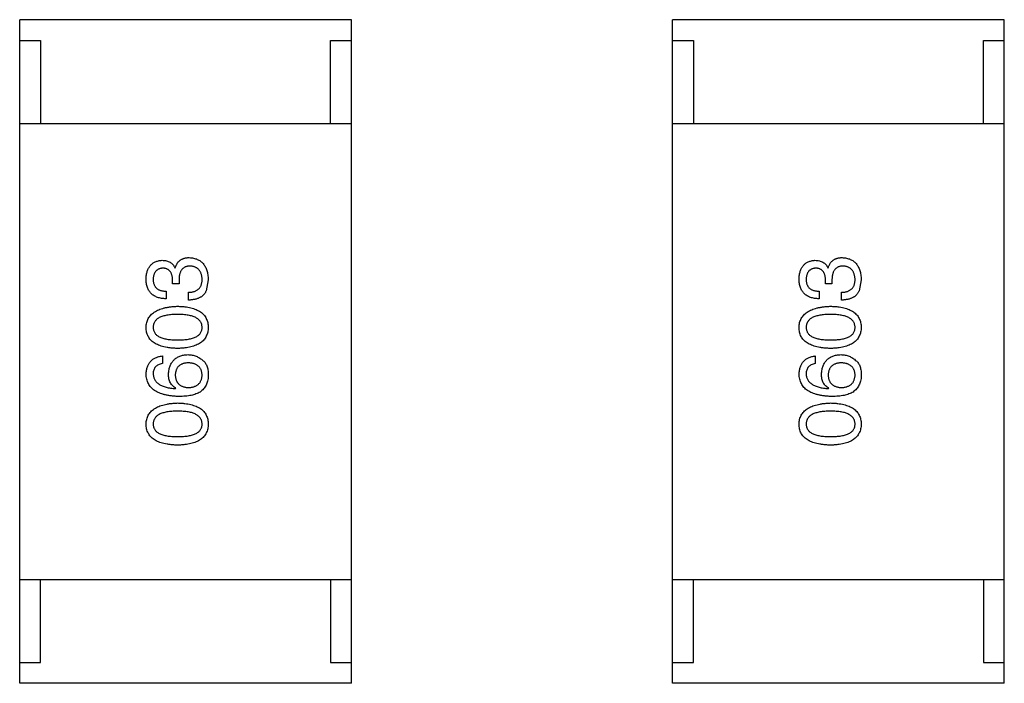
# Model space of a CAD drawing. Header units: inches. Extents: x -39 to 106, y -45 to 75.
# Tile 127 of 222: x 39.7 to 42.08, y -10.28 to -8.68. Entities that reach past the tile are written whole.
import ezdxf

# ---------------------------------------------------------------- set-up
doc = ezdxf.new("R2010")
doc.units = ezdxf.units.IN
doc.header["$LTSCALE"] = 1.21
doc.header["$MEASUREMENT"] = 0
doc.layers.get('0').update_dxf_attribs({"linetype": 'CONTINUOUS'})

msp = doc.modelspace()

# ---------------------------------------------------------------- linework, layer by layer
at = {"color": 7, "linetype": 'Continuous'}
for p, q in [((40.503, -8.6813), (39.703, -8.6813)), ((39.703, -10.2813), (39.703, -8.6813)), ((40.503, -10.2813), (40.503, -8.6813)), ((42.078, -8.6813), (41.278, -8.6813)), ((41.278, -10.2813), (41.278, -8.6813)), ((42.078, -10.2813), (42.078, -8.6813)), ((39.703, -8.7313), (39.753, -8.7313)), ((39.753, -8.7313), (39.753, -8.9313)), ((40.453, -8.7313), (40.503, -8.7313)), ((40.453, -8.9313), (40.453, -8.7313)), ((41.278, -8.7313), (41.328, -8.7313)), ((41.328, -8.7313), (41.328, -8.9313)), ((42.028, -8.7313), (42.078, -8.7313)), ((42.028, -8.9313), (42.028, -8.7313)), ((39.703, -8.9313), (40.503, -8.9313)), ((41.278, -8.9313), (42.078, -8.9313)), ((40.0775, -9.2795), (40.0783, -9.2795)), ((41.6525, -9.2795), (41.6533, -9.2795)), ((40.0717, -9.318), (40.0717, -9.3082)), ((40.0873, -9.309), (40.0873, -9.318)), ((40.1578, -9.3082), (40.1529, -9.3352)), ((41.6467, -9.318), (41.6467, -9.3082)), ((41.6623, -9.309), (41.6623, -9.318)), ((41.7328, -9.3082), (41.7279, -9.3352)), ((40.0873, -9.318), (40.0717, -9.318)), ((41.6623, -9.318), (41.6467, -9.318)), ((40.0561, -9.336), (40.0561, -9.3541)), ((40.1102, -9.3573), (40.1102, -9.3385)), ((41.6312, -9.336), (41.6312, -9.3541)), ((41.6853, -9.3573), (41.6853, -9.3385)), ((40.0471, -9.4921), (40.0471, -9.5102)), ((41.6221, -9.4921), (41.6221, -9.5102)), ((40.0791, -9.5708), (40.0799, -9.57)), ((41.6541, -9.5708), (41.6549, -9.57)), ((39.703, -10.0313), (40.503, -10.0313)), ((39.753, -10.2313), (39.753, -10.0313)), ((40.453, -10.0313), (40.453, -10.2313)), ((41.278, -10.0313), (42.078, -10.0313)), ((41.328, -10.2313), (41.328, -10.0313)), ((42.028, -10.0313), (42.028, -10.2313)), ((39.703, -10.2313), (39.753, -10.2313)), ((40.453, -10.2313), (40.503, -10.2313)), ((41.278, -10.2313), (41.328, -10.2313)), ((42.028, -10.2313), (42.078, -10.2313)), ((40.503, -10.2813), (39.703, -10.2813)), ((42.078, -10.2813), (41.278, -10.2813))]:
    msp.add_line(p, q, dxfattribs=at)
for points, knots in [([(40.0078, -9.3065), (40.0079, -9.3048), (40.008, -9.3014), (40.0087, -9.2966), (40.0095, -9.292), (40.0108, -9.2878), (40.0122, -9.2838), (40.0139, -9.2802), (40.0159, -9.2769), (40.0182, -9.2739), (40.0207, -9.2712), (40.0236, -9.2689), (40.0267, -9.2668), (40.0301, -9.2651), (40.0337, -9.2637), (40.0377, -9.2626), (40.0419, -9.2618), (40.0448, -9.2616), (40.0463, -9.2614)], [0, 0, 0, 0, 0.077845, 0.151584, 0.221397, 0.287366, 0.350104, 0.410398, 0.467998, 0.524388, 0.579979, 0.635152, 0.690917, 0.747936, 0.806661, 0.867861, 0.932479, 1, 1, 1, 1]), ([(40.0463, -9.2614), (40.0481, -9.2615), (40.0517, -9.2616), (40.0568, -9.2624), (40.0614, -9.2639), (40.0656, -9.2658), (40.0693, -9.2684), (40.0726, -9.2715), (40.0753, -9.2752), (40.0767, -9.278), (40.0775, -9.2795)], [0, 0, 0, 0, 0.143686, 0.277942, 0.40333, 0.521785, 0.638573, 0.755208, 0.874773, 1, 1, 1, 1]), ([(40.0783, -9.2795), (40.0786, -9.2785), (40.0792, -9.2765), (40.0803, -9.2737), (40.0817, -9.2711), (40.0831, -9.2687), (40.0847, -9.2665), (40.0864, -9.2645), (40.0883, -9.2626), (40.0903, -9.261), (40.0925, -9.2596), (40.0949, -9.2583), (40.0973, -9.2572), (40.1, -9.2564), (40.1027, -9.2557), (40.1057, -9.2553), (40.1087, -9.2549), (40.1108, -9.2549), (40.1119, -9.2549)], [0, 0, 0, 0, 0.069445, 0.136039, 0.200011, 0.261745, 0.322328, 0.381403, 0.438864, 0.496655, 0.554398, 0.612391, 0.672266, 0.733005, 0.79604, 0.861293, 0.928785, 1, 1, 1, 1]), ([(40.1119, -9.2549), (40.1137, -9.255), (40.1172, -9.2553), (40.1222, -9.2562), (40.1269, -9.2574), (40.1313, -9.259), (40.1354, -9.261), (40.1391, -9.2635), (40.1425, -9.2662), (40.1456, -9.2694), (40.1483, -9.2729), (40.1506, -9.2769), (40.1527, -9.2812), (40.1544, -9.2858), (40.1557, -9.2909), (40.1568, -9.2963), (40.1575, -9.3021), (40.1577, -9.3061), (40.1578, -9.3082)], [0, 0, 0, 0, 0.068236, 0.132937, 0.194125, 0.253174, 0.310181, 0.365986, 0.421096, 0.476216, 0.532352, 0.590232, 0.649824, 0.71274, 0.778406, 0.848058, 0.921922, 1, 1, 1, 1]), ([(41.5828, -9.3065), (41.5829, -9.3048), (41.583, -9.3014), (41.5837, -9.2966), (41.5846, -9.292), (41.5858, -9.2878), (41.5872, -9.2838), (41.5889, -9.2802), (41.5909, -9.2769), (41.5932, -9.2739), (41.5957, -9.2712), (41.5986, -9.2689), (41.6017, -9.2668), (41.6051, -9.2651), (41.6088, -9.2637), (41.6127, -9.2626), (41.6169, -9.2618), (41.6198, -9.2616), (41.6213, -9.2614)], [0, 0, 0, 0, 0.077845, 0.151584, 0.221397, 0.287366, 0.350104, 0.410398, 0.467998, 0.524388, 0.579979, 0.635152, 0.690917, 0.747936, 0.806661, 0.867861, 0.932479, 1, 1, 1, 1]), ([(41.6213, -9.2614), (41.6232, -9.2615), (41.6267, -9.2616), (41.6318, -9.2624), (41.6364, -9.2639), (41.6406, -9.2658), (41.6443, -9.2684), (41.6476, -9.2715), (41.6503, -9.2752), (41.6518, -9.278), (41.6525, -9.2795)], [0, 0, 0, 0, 0.143686, 0.277942, 0.40333, 0.521785, 0.638573, 0.755208, 0.874773, 1, 1, 1, 1]), ([(41.6533, -9.2795), (41.6536, -9.2785), (41.6542, -9.2765), (41.6554, -9.2737), (41.6567, -9.2711), (41.6581, -9.2687), (41.6597, -9.2665), (41.6614, -9.2645), (41.6633, -9.2626), (41.6653, -9.261), (41.6675, -9.2596), (41.6699, -9.2583), (41.6724, -9.2572), (41.675, -9.2564), (41.6777, -9.2557), (41.6807, -9.2553), (41.6837, -9.2549), (41.6858, -9.2549), (41.6869, -9.2549)], [0, 0, 0, 0, 0.069445, 0.136039, 0.200011, 0.261745, 0.322328, 0.381403, 0.438864, 0.496655, 0.554398, 0.612391, 0.672266, 0.733005, 0.79604, 0.861293, 0.928785, 1, 1, 1, 1]), ([(41.6869, -9.2549), (41.6887, -9.255), (41.6922, -9.2553), (41.6972, -9.2562), (41.702, -9.2574), (41.7063, -9.259), (41.7104, -9.261), (41.7141, -9.2635), (41.7175, -9.2662), (41.7206, -9.2694), (41.7233, -9.2729), (41.7257, -9.2769), (41.7277, -9.2812), (41.7294, -9.2858), (41.7308, -9.2909), (41.7318, -9.2963), (41.7325, -9.3021), (41.7327, -9.3061), (41.7328, -9.3082)], [0, 0, 0, 0, 0.068236, 0.132937, 0.194125, 0.253174, 0.310181, 0.365986, 0.421096, 0.476216, 0.532352, 0.590232, 0.649824, 0.71274, 0.778406, 0.848058, 0.921922, 1, 1, 1, 1]), ([(40.0479, -9.2803), (40.0471, -9.2804), (40.0453, -9.2805), (40.0428, -9.281), (40.0404, -9.2817), (40.0382, -9.2825), (40.0362, -9.2836), (40.0343, -9.2848), (40.0326, -9.2862), (40.0311, -9.2879), (40.0297, -9.2896), (40.0286, -9.2916), (40.0275, -9.2938), (40.0267, -9.2961), (40.026, -9.2987), (40.0255, -9.3014), (40.0251, -9.3043), (40.025, -9.3063), (40.025, -9.3073)], [0, 0, 0, 0, 0.067655, 0.132224, 0.194132, 0.253145, 0.309858, 0.366002, 0.421361, 0.47702, 0.532632, 0.590536, 0.65067, 0.713258, 0.779588, 0.848803, 0.921949, 1, 1, 1, 1]), ([(40.0717, -9.3082), (40.0717, -9.3071), (40.0716, -9.3049), (40.0712, -9.3019), (40.0707, -9.299), (40.07, -9.2963), (40.0691, -9.2938), (40.068, -9.2916), (40.0668, -9.2895), (40.0654, -9.2876), (40.0638, -9.286), (40.0621, -9.2846), (40.0601, -9.2833), (40.058, -9.2823), (40.0558, -9.2814), (40.0533, -9.2808), (40.0507, -9.2805), (40.0489, -9.2803), (40.0479, -9.2803)], [0, 0, 0, 0, 0.079415, 0.154091, 0.22508, 0.29186, 0.355026, 0.415127, 0.472418, 0.528511, 0.583551, 0.638361, 0.693547, 0.750023, 0.807857, 0.868401, 0.932259, 1, 1, 1, 1]), ([(40.1143, -9.2754), (40.1132, -9.2754), (40.1111, -9.2754), (40.108, -9.2758), (40.1052, -9.2765), (40.1025, -9.2774), (40.1001, -9.2786), (40.0978, -9.2801), (40.0958, -9.2818), (40.094, -9.2838), (40.0924, -9.286), (40.091, -9.2885), (40.0899, -9.2913), (40.0889, -9.2943), (40.0882, -9.2976), (40.0877, -9.3012), (40.0873, -9.305), (40.0873, -9.3076), (40.0873, -9.309)], [0, 0, 0, 0, 0.066518, 0.129194, 0.188613, 0.245254, 0.300032, 0.353805, 0.407079, 0.461108, 0.516272, 0.574141, 0.634837, 0.699275, 0.767504, 0.840272, 0.917505, 1, 1, 1, 1]), ([(40.143, -9.3073), (40.1429, -9.3061), (40.1428, -9.3037), (40.1423, -9.3003), (40.1416, -9.297), (40.1407, -9.294), (40.1396, -9.2912), (40.1383, -9.2886), (40.1368, -9.2863), (40.1351, -9.2841), (40.1332, -9.2823), (40.1311, -9.2806), (40.1288, -9.2792), (40.1263, -9.2779), (40.1236, -9.2769), (40.1207, -9.2762), (40.1176, -9.2756), (40.1154, -9.2755), (40.1143, -9.2754)], [0, 0, 0, 0, 0.076694, 0.149502, 0.218019, 0.283183, 0.345589, 0.405199, 0.462852, 0.519478, 0.575313, 0.630559, 0.687006, 0.744638, 0.804006, 0.866059, 0.931486, 1, 1, 1, 1]), ([(41.623, -9.2803), (41.6221, -9.2804), (41.6203, -9.2805), (41.6178, -9.281), (41.6154, -9.2817), (41.6132, -9.2825), (41.6112, -9.2836), (41.6094, -9.2848), (41.6076, -9.2862), (41.6061, -9.2879), (41.6048, -9.2896), (41.6036, -9.2916), (41.6025, -9.2938), (41.6017, -9.2961), (41.601, -9.2987), (41.6005, -9.3014), (41.6001, -9.3043), (41.6001, -9.3063), (41.6, -9.3073)], [0, 0, 0, 0, 0.067655, 0.132224, 0.194132, 0.253145, 0.309858, 0.366002, 0.421361, 0.47702, 0.532632, 0.590536, 0.65067, 0.713258, 0.779588, 0.848803, 0.921949, 1, 1, 1, 1]), ([(41.6467, -9.3082), (41.6467, -9.3071), (41.6466, -9.3049), (41.6462, -9.3019), (41.6457, -9.299), (41.645, -9.2963), (41.6441, -9.2938), (41.643, -9.2916), (41.6418, -9.2895), (41.6404, -9.2876), (41.6388, -9.286), (41.6371, -9.2846), (41.6351, -9.2833), (41.633, -9.2823), (41.6308, -9.2814), (41.6283, -9.2808), (41.6257, -9.2805), (41.6239, -9.2803), (41.623, -9.2803)], [0, 0, 0, 0, 0.079415, 0.154091, 0.22508, 0.29186, 0.355026, 0.415127, 0.472418, 0.528511, 0.583551, 0.638361, 0.693547, 0.750023, 0.807857, 0.868401, 0.932259, 1, 1, 1, 1]), ([(41.6894, -9.2754), (41.6883, -9.2754), (41.6861, -9.2754), (41.6831, -9.2758), (41.6802, -9.2765), (41.6775, -9.2774), (41.6751, -9.2786), (41.6728, -9.2801), (41.6708, -9.2818), (41.669, -9.2838), (41.6674, -9.286), (41.666, -9.2885), (41.6649, -9.2913), (41.664, -9.2943), (41.6632, -9.2976), (41.6627, -9.3012), (41.6623, -9.305), (41.6623, -9.3076), (41.6623, -9.309)], [0, 0, 0, 0, 0.066518, 0.129194, 0.188613, 0.245254, 0.300032, 0.353805, 0.407079, 0.461108, 0.516272, 0.574141, 0.634837, 0.699275, 0.767504, 0.840272, 0.917505, 1, 1, 1, 1]), ([(41.718, -9.3073), (41.718, -9.3061), (41.7178, -9.3037), (41.7173, -9.3003), (41.7166, -9.297), (41.7157, -9.294), (41.7146, -9.2912), (41.7133, -9.2886), (41.7118, -9.2863), (41.7101, -9.2841), (41.7082, -9.2823), (41.7061, -9.2806), (41.7038, -9.2792), (41.7013, -9.2779), (41.6986, -9.2769), (41.6957, -9.2762), (41.6926, -9.2756), (41.6905, -9.2755), (41.6894, -9.2754)], [0, 0, 0, 0, 0.076694, 0.149502, 0.218019, 0.283183, 0.345589, 0.405199, 0.462852, 0.519478, 0.575313, 0.630559, 0.687006, 0.744638, 0.804006, 0.866059, 0.931486, 1, 1, 1, 1]), ([(40.0561, -9.3541), (40.0542, -9.354), (40.0505, -9.3539), (40.0451, -9.3532), (40.04, -9.3522), (40.0353, -9.3509), (40.031, -9.3491), (40.0271, -9.3471), (40.0234, -9.3446), (40.0202, -9.3418), (40.0174, -9.3387), (40.0149, -9.3351), (40.0128, -9.3312), (40.011, -9.327), (40.0096, -9.3224), (40.0087, -9.3174), (40.008, -9.3121), (40.0078, -9.3084), (40.0078, -9.3065)], [0, 0, 0, 0, 0.074804, 0.144899, 0.211458, 0.274554, 0.334363, 0.392059, 0.448123, 0.503024, 0.558154, 0.613471, 0.670844, 0.729926, 0.792003, 0.857405, 0.926768, 1, 1, 1, 1]), ([(40.025, -9.3073), (40.025, -9.3085), (40.0251, -9.3107), (40.0254, -9.3138), (40.026, -9.3168), (40.0269, -9.3196), (40.028, -9.3221), (40.0293, -9.3244), (40.0309, -9.3266), (40.0328, -9.3285), (40.0348, -9.3302), (40.0372, -9.3317), (40.0397, -9.3329), (40.0426, -9.334), (40.0456, -9.3349), (40.0489, -9.3354), (40.0525, -9.3359), (40.0549, -9.336), (40.0561, -9.336)], [0, 0, 0, 0, 0.069877, 0.136363, 0.198671, 0.257968, 0.315462, 0.370709, 0.425568, 0.479847, 0.535753, 0.592303, 0.651386, 0.713311, 0.778642, 0.84836, 0.921866, 1, 1, 1, 1]), ([(40.1102, -9.3385), (40.1116, -9.3384), (40.1141, -9.3383), (40.1179, -9.3379), (40.1213, -9.3372), (40.1245, -9.3363), (40.1275, -9.3352), (40.1302, -9.3338), (40.1327, -9.3322), (40.1349, -9.3303), (40.1368, -9.3283), (40.1385, -9.326), (40.1399, -9.3234), (40.141, -9.3206), (40.1419, -9.3176), (40.1426, -9.3144), (40.143, -9.311), (40.143, -9.3086), (40.143, -9.3073)], [0, 0, 0, 0, 0.07723, 0.149593, 0.217944, 0.282232, 0.34411, 0.402297, 0.458791, 0.513966, 0.568538, 0.623291, 0.679957, 0.737243, 0.798142, 0.86118, 0.928728, 1, 1, 1, 1]), ([(41.6312, -9.3541), (41.6292, -9.354), (41.6255, -9.3539), (41.6201, -9.3532), (41.615, -9.3522), (41.6104, -9.3509), (41.606, -9.3491), (41.6021, -9.3471), (41.5985, -9.3446), (41.5952, -9.3418), (41.5924, -9.3387), (41.5899, -9.3351), (41.5878, -9.3312), (41.586, -9.327), (41.5846, -9.3224), (41.5837, -9.3174), (41.583, -9.3121), (41.5829, -9.3084), (41.5828, -9.3065)], [0, 0, 0, 0, 0.074804, 0.144899, 0.211458, 0.274554, 0.334363, 0.392059, 0.448123, 0.503024, 0.558154, 0.613471, 0.670844, 0.729926, 0.792003, 0.857405, 0.926768, 1, 1, 1, 1]), ([(41.6, -9.3073), (41.6, -9.3085), (41.6001, -9.3107), (41.6004, -9.3138), (41.601, -9.3168), (41.6019, -9.3196), (41.603, -9.3221), (41.6043, -9.3244), (41.6059, -9.3266), (41.6078, -9.3285), (41.6099, -9.3302), (41.6122, -9.3317), (41.6148, -9.3329), (41.6176, -9.334), (41.6206, -9.3349), (41.6239, -9.3354), (41.6275, -9.3359), (41.6299, -9.336), (41.6312, -9.336)], [0, 0, 0, 0, 0.069877, 0.136363, 0.198671, 0.257968, 0.315462, 0.370709, 0.425568, 0.479847, 0.535753, 0.592303, 0.651386, 0.713311, 0.778642, 0.84836, 0.921866, 1, 1, 1, 1]), ([(41.6853, -9.3385), (41.6866, -9.3384), (41.6892, -9.3383), (41.6929, -9.3379), (41.6963, -9.3372), (41.6996, -9.3363), (41.7025, -9.3352), (41.7052, -9.3338), (41.7077, -9.3322), (41.7099, -9.3303), (41.7118, -9.3283), (41.7135, -9.326), (41.7149, -9.3234), (41.716, -9.3206), (41.717, -9.3176), (41.7176, -9.3144), (41.718, -9.311), (41.718, -9.3086), (41.718, -9.3073)], [0, 0, 0, 0, 0.07723, 0.149593, 0.217944, 0.282232, 0.34411, 0.402297, 0.458791, 0.513966, 0.568538, 0.623291, 0.679957, 0.737243, 0.798142, 0.86118, 0.928728, 1, 1, 1, 1]), ([(40.1529, -9.3352), (40.1524, -9.3361), (40.1516, -9.3378), (40.1501, -9.3402), (40.1484, -9.3425), (40.1465, -9.3446), (40.1445, -9.3466), (40.1423, -9.3484), (40.1399, -9.35), (40.1373, -9.3514), (40.1345, -9.3527), (40.1316, -9.3539), (40.1285, -9.3549), (40.1252, -9.3557), (40.1217, -9.3563), (40.118, -9.3569), (40.1142, -9.3572), (40.1116, -9.3573), (40.1102, -9.3573)], [0, 0, 0, 0, 0.056906, 0.113264, 0.168825, 0.223843, 0.279195, 0.335267, 0.392098, 0.450414, 0.51054, 0.572219, 0.636652, 0.703156, 0.773102, 0.845505, 0.921063, 1, 1, 1, 1]), ([(41.7279, -9.3352), (41.7275, -9.3361), (41.7266, -9.3378), (41.7251, -9.3402), (41.7234, -9.3425), (41.7216, -9.3446), (41.7195, -9.3466), (41.7173, -9.3484), (41.7149, -9.35), (41.7123, -9.3514), (41.7095, -9.3527), (41.7066, -9.3539), (41.7035, -9.3549), (41.7002, -9.3557), (41.6967, -9.3563), (41.693, -9.3569), (41.6892, -9.3572), (41.6866, -9.3573), (41.6853, -9.3573)], [0, 0, 0, 0, 0.056906, 0.113264, 0.168825, 0.223843, 0.279195, 0.335267, 0.392098, 0.450414, 0.51054, 0.572219, 0.636652, 0.703156, 0.773102, 0.845505, 0.921063, 1, 1, 1, 1]), ([(40.0078, -9.4231), (40.0079, -9.4211), (40.0081, -9.4173), (40.0092, -9.4118), (40.0109, -9.4066), (40.013, -9.4017), (40.0158, -9.3973), (40.0192, -9.3932), (40.0232, -9.3895), (40.0277, -9.3861), (40.0328, -9.3831), (40.0384, -9.3804), (40.0446, -9.3782), (40.0514, -9.3763), (40.0588, -9.3747), (40.0667, -9.3735), (40.0751, -9.3727), (40.081, -9.3724), (40.084, -9.3723)], [0, 0, 0, 0, 0.057415, 0.112361, 0.16496, 0.216437, 0.267441, 0.318839, 0.371478, 0.426325, 0.483626, 0.544235, 0.608673, 0.677374, 0.750405, 0.828394, 0.911525, 1, 1, 1, 1]), ([(40.084, -9.3723), (40.087, -9.3724), (40.0927, -9.3726), (40.101, -9.3733), (40.1087, -9.3744), (40.1159, -9.376), (40.1225, -9.3778), (40.1285, -9.3801), (40.134, -9.3827), (40.1389, -9.3857), (40.1433, -9.389), (40.1471, -9.3928), (40.1503, -9.3969), (40.153, -9.4014), (40.155, -9.4063), (40.1566, -9.4116), (40.1575, -9.4172), (40.1577, -9.4211), (40.1578, -9.4231)], [0, 0, 0, 0, 0.08769, 0.170218, 0.24749, 0.319818, 0.387758, 0.451391, 0.511445, 0.568185, 0.622681, 0.67526, 0.726746, 0.778428, 0.830764, 0.884397, 0.940866, 1, 1, 1, 1]), ([(41.5828, -9.4231), (41.5829, -9.4211), (41.5831, -9.4173), (41.5842, -9.4118), (41.5859, -9.4066), (41.5881, -9.4017), (41.5908, -9.3973), (41.5942, -9.3932), (41.5982, -9.3895), (41.6027, -9.3861), (41.6078, -9.3831), (41.6134, -9.3804), (41.6196, -9.3782), (41.6264, -9.3763), (41.6338, -9.3747), (41.6417, -9.3735), (41.6502, -9.3727), (41.656, -9.3724), (41.659, -9.3723)], [0, 0, 0, 0, 0.057415, 0.112361, 0.16496, 0.216437, 0.267441, 0.318839, 0.371478, 0.426325, 0.483626, 0.544235, 0.608673, 0.677374, 0.750405, 0.828394, 0.911525, 1, 1, 1, 1]), ([(41.659, -9.3723), (41.662, -9.3724), (41.6677, -9.3726), (41.676, -9.3733), (41.6837, -9.3744), (41.6909, -9.376), (41.6975, -9.3778), (41.7035, -9.3801), (41.709, -9.3827), (41.7139, -9.3857), (41.7183, -9.389), (41.7221, -9.3928), (41.7253, -9.3969), (41.728, -9.4014), (41.7301, -9.4063), (41.7316, -9.4116), (41.7325, -9.4172), (41.7327, -9.4211), (41.7328, -9.4231)], [0, 0, 0, 0, 0.08769, 0.170218, 0.24749, 0.319818, 0.387758, 0.451391, 0.511445, 0.568185, 0.622681, 0.67526, 0.726746, 0.778428, 0.830764, 0.884397, 0.940866, 1, 1, 1, 1]), ([(40.084, -9.3919), (40.0816, -9.392), (40.077, -9.392), (40.0703, -9.3924), (40.0641, -9.393), (40.0583, -9.3938), (40.053, -9.3949), (40.0481, -9.3962), (40.0437, -9.3978), (40.0398, -9.3996), (40.0363, -9.4017), (40.0333, -9.404), (40.0307, -9.4066), (40.0286, -9.4094), (40.027, -9.4125), (40.0258, -9.4158), (40.0251, -9.4194), (40.025, -9.4218), (40.025, -9.4231)], [0, 0, 0, 0, 0.095719, 0.185854, 0.269738, 0.347952, 0.420315, 0.487894, 0.550245, 0.608186, 0.662454, 0.713283, 0.761375, 0.808209, 0.854301, 0.901312, 0.949396, 1, 1, 1, 1]), ([(40.143, -9.4231), (40.143, -9.4218), (40.1428, -9.4194), (40.142, -9.4158), (40.1408, -9.4125), (40.1391, -9.4094), (40.137, -9.4066), (40.1344, -9.404), (40.1313, -9.4017), (40.1278, -9.3996), (40.1239, -9.3978), (40.1195, -9.3962), (40.1147, -9.3949), (40.1094, -9.3938), (40.1037, -9.393), (40.0975, -9.3924), (40.0909, -9.392), (40.0864, -9.392), (40.084, -9.3919)], [0, 0, 0, 0, 0.050879, 0.099377, 0.146973, 0.193618, 0.240619, 0.289461, 0.34047, 0.395283, 0.453059, 0.515633, 0.582666, 0.655287, 0.732971, 0.815933, 0.905166, 1, 1, 1, 1]), ([(41.659, -9.3919), (41.6566, -9.392), (41.652, -9.392), (41.6453, -9.3924), (41.6391, -9.393), (41.6333, -9.3938), (41.628, -9.3949), (41.6232, -9.3962), (41.6188, -9.3978), (41.6148, -9.3996), (41.6113, -9.4017), (41.6083, -9.404), (41.6057, -9.4066), (41.6036, -9.4094), (41.602, -9.4125), (41.6008, -9.4158), (41.6002, -9.4194), (41.6001, -9.4218), (41.6, -9.4231)], [0, 0, 0, 0, 0.095719, 0.185854, 0.269738, 0.347952, 0.420315, 0.487894, 0.550245, 0.608186, 0.662454, 0.713283, 0.761375, 0.808209, 0.854301, 0.901312, 0.949396, 1, 1, 1, 1]), ([(41.718, -9.4231), (41.718, -9.4218), (41.7178, -9.4194), (41.717, -9.4158), (41.7158, -9.4125), (41.7141, -9.4094), (41.712, -9.4066), (41.7094, -9.404), (41.7063, -9.4017), (41.7028, -9.3996), (41.6989, -9.3978), (41.6945, -9.3962), (41.6897, -9.3949), (41.6844, -9.3938), (41.6787, -9.393), (41.6725, -9.3924), (41.6659, -9.392), (41.6614, -9.392), (41.659, -9.3919)], [0, 0, 0, 0, 0.050879, 0.099377, 0.146973, 0.193618, 0.240619, 0.289461, 0.34047, 0.395283, 0.453059, 0.515633, 0.582666, 0.655287, 0.732971, 0.815933, 0.905166, 1, 1, 1, 1]), ([(40.084, -9.4739), (40.081, -9.4738), (40.0751, -9.4736), (40.0665, -9.4728), (40.0585, -9.4718), (40.0511, -9.4702), (40.0443, -9.4684), (40.038, -9.4661), (40.0324, -9.4635), (40.0273, -9.4605), (40.0228, -9.4572), (40.0188, -9.4534), (40.0155, -9.4493), (40.0127, -9.4448), (40.0106, -9.4398), (40.009, -9.4346), (40.008, -9.429), (40.0079, -9.4251), (40.0078, -9.4231)], [0, 0, 0, 0, 0.088823, 0.172287, 0.250296, 0.323438, 0.392244, 0.456221, 0.516635, 0.573871, 0.628, 0.680335, 0.731489, 0.782557, 0.834044, 0.886738, 0.942089, 1, 1, 1, 1]), ([(40.025, -9.4231), (40.025, -9.4243), (40.0251, -9.4267), (40.0258, -9.4302), (40.027, -9.4334), (40.0286, -9.4364), (40.0307, -9.4392), (40.0333, -9.4417), (40.0363, -9.4439), (40.0398, -9.4459), (40.0437, -9.4477), (40.0481, -9.4493), (40.053, -9.4505), (40.0583, -9.4516), (40.0641, -9.4524), (40.0703, -9.453), (40.077, -9.4534), (40.0816, -9.4534), (40.084, -9.4534)], [0, 0, 0, 0, 0.049764, 0.097007, 0.143217, 0.188577, 0.235116, 0.282997, 0.333719, 0.387776, 0.445989, 0.508679, 0.576563, 0.649481, 0.728235, 0.812722, 0.903548, 1, 1, 1, 1]), ([(40.084, -9.4534), (40.0864, -9.4534), (40.091, -9.4534), (40.0977, -9.453), (40.1039, -9.4524), (40.1097, -9.4516), (40.115, -9.4505), (40.1199, -9.4493), (40.1243, -9.4477), (40.1282, -9.4459), (40.1317, -9.4439), (40.1347, -9.4417), (40.1373, -9.4392), (40.1394, -9.4364), (40.1411, -9.4334), (40.1422, -9.4302), (40.1429, -9.4267), (40.143, -9.4243), (40.143, -9.4231)], [0, 0, 0, 0, 0.096457, 0.187288, 0.27178, 0.350132, 0.423455, 0.491343, 0.554037, 0.612253, 0.666313, 0.717038, 0.764921, 0.811214, 0.856775, 0.902988, 0.950234, 1, 1, 1, 1]), ([(40.1578, -9.4231), (40.1577, -9.4251), (40.1575, -9.429), (40.1566, -9.4346), (40.155, -9.4398), (40.153, -9.4447), (40.1503, -9.4493), (40.1471, -9.4534), (40.1433, -9.4572), (40.1389, -9.4605), (40.134, -9.4635), (40.1285, -9.4661), (40.1225, -9.4684), (40.1159, -9.4702), (40.1087, -9.4718), (40.101, -9.4728), (40.0927, -9.4736), (40.087, -9.4738), (40.084, -9.4739)], [0, 0, 0, 0, 0.059135, 0.115606, 0.169241, 0.221578, 0.273261, 0.324749, 0.377329, 0.431642, 0.488541, 0.548597, 0.612232, 0.680174, 0.752504, 0.829777, 0.912307, 1, 1, 1, 1]), ([(41.659, -9.4739), (41.656, -9.4738), (41.6501, -9.4736), (41.6415, -9.4728), (41.6335, -9.4718), (41.6261, -9.4702), (41.6193, -9.4684), (41.6131, -9.4661), (41.6074, -9.4635), (41.6023, -9.4605), (41.5978, -9.4572), (41.5939, -9.4534), (41.5905, -9.4493), (41.5878, -9.4448), (41.5856, -9.4398), (41.584, -9.4346), (41.5831, -9.429), (41.5829, -9.4251), (41.5828, -9.4231)], [0, 0, 0, 0, 0.088823, 0.172287, 0.250296, 0.323438, 0.392244, 0.456221, 0.516635, 0.573871, 0.628, 0.680335, 0.731489, 0.782557, 0.834044, 0.886738, 0.942089, 1, 1, 1, 1]), ([(41.6, -9.4231), (41.6001, -9.4243), (41.6002, -9.4267), (41.6008, -9.4302), (41.602, -9.4334), (41.6036, -9.4364), (41.6057, -9.4392), (41.6083, -9.4417), (41.6113, -9.4439), (41.6148, -9.4459), (41.6188, -9.4477), (41.6232, -9.4493), (41.628, -9.4505), (41.6333, -9.4516), (41.6391, -9.4524), (41.6453, -9.453), (41.652, -9.4534), (41.6566, -9.4534), (41.659, -9.4534)], [0, 0, 0, 0, 0.049764, 0.097007, 0.143217, 0.188577, 0.235116, 0.282997, 0.333719, 0.387776, 0.445989, 0.508679, 0.576563, 0.649481, 0.728235, 0.812722, 0.903548, 1, 1, 1, 1]), ([(41.659, -9.4534), (41.6614, -9.4534), (41.666, -9.4534), (41.6727, -9.453), (41.6789, -9.4524), (41.6847, -9.4516), (41.69, -9.4505), (41.6949, -9.4493), (41.6993, -9.4477), (41.7032, -9.4459), (41.7067, -9.4439), (41.7098, -9.4417), (41.7123, -9.4392), (41.7144, -9.4364), (41.7161, -9.4334), (41.7172, -9.4302), (41.7179, -9.4267), (41.718, -9.4243), (41.718, -9.4231)], [0, 0, 0, 0, 0.096457, 0.187288, 0.27178, 0.350132, 0.423455, 0.491343, 0.554037, 0.612253, 0.666313, 0.717038, 0.764921, 0.811214, 0.856775, 0.902988, 0.950234, 1, 1, 1, 1]), ([(41.7328, -9.4231), (41.7327, -9.4251), (41.7325, -9.429), (41.7316, -9.4346), (41.7301, -9.4398), (41.728, -9.4447), (41.7253, -9.4493), (41.7221, -9.4534), (41.7183, -9.4572), (41.7139, -9.4605), (41.709, -9.4635), (41.7035, -9.4661), (41.6975, -9.4684), (41.6909, -9.4702), (41.6837, -9.4718), (41.676, -9.4728), (41.6677, -9.4736), (41.662, -9.4738), (41.659, -9.4739)], [0, 0, 0, 0, 0.059135, 0.115606, 0.169241, 0.221578, 0.273261, 0.324749, 0.377329, 0.431642, 0.488541, 0.548597, 0.612232, 0.680174, 0.752504, 0.829777, 0.912307, 1, 1, 1, 1]), ([(40.0078, -9.5356), (40.0079, -9.534), (40.0082, -9.5309), (40.0089, -9.5264), (40.0098, -9.5221), (40.0111, -9.5181), (40.0126, -9.5144), (40.0144, -9.511), (40.0165, -9.5079), (40.0188, -9.505), (40.0214, -9.5024), (40.0243, -9.5001), (40.0274, -9.4981), (40.0308, -9.4963), (40.0345, -9.4948), (40.0385, -9.4937), (40.0427, -9.4927), (40.0456, -9.4923), (40.0471, -9.4921)], [0, 0, 0, 0, 0.073784, 0.144317, 0.211047, 0.274818, 0.336501, 0.395724, 0.453465, 0.510016, 0.566585, 0.622844, 0.680328, 0.739335, 0.800408, 0.863904, 0.93053, 1, 1, 1, 1]), ([(40.0619, -9.5356), (40.0621, -9.5337), (40.0624, -9.5302), (40.0633, -9.5251), (40.0644, -9.5202), (40.066, -9.5158), (40.0678, -9.5117), (40.0699, -9.5078), (40.0724, -9.5044), (40.0752, -9.5013), (40.0782, -9.4985), (40.0817, -9.4961), (40.0854, -9.494), (40.0894, -9.4923), (40.0938, -9.4909), (40.0984, -9.4899), (40.1034, -9.4891), (40.1068, -9.4889), (40.1086, -9.4888)], [0, 0, 0, 0, 0.074228, 0.144548, 0.211288, 0.274576, 0.335162, 0.393915, 0.450599, 0.506657, 0.562409, 0.618617, 0.676096, 0.735061, 0.79654, 0.860906, 0.928473, 1, 1, 1, 1]), ([(40.1086, -9.4888), (40.1104, -9.4889), (40.1138, -9.489), (40.1189, -9.4897), (40.1238, -9.4908), (40.1285, -9.4924), (40.1331, -9.4946), (40.1374, -9.4971), (40.1416, -9.5001), (40.1442, -9.5024), (40.1455, -9.5036)], [0, 0, 0, 0, 0.12904, 0.253809, 0.377066, 0.499122, 0.621469, 0.744665, 0.870607, 1, 1, 1, 1]), ([(41.5828, -9.5356), (41.5829, -9.534), (41.5832, -9.5309), (41.5839, -9.5264), (41.5849, -9.5221), (41.5861, -9.5181), (41.5876, -9.5144), (41.5894, -9.511), (41.5915, -9.5079), (41.5938, -9.505), (41.5964, -9.5024), (41.5993, -9.5001), (41.6024, -9.4981), (41.6059, -9.4963), (41.6095, -9.4948), (41.6135, -9.4937), (41.6177, -9.4927), (41.6206, -9.4923), (41.6221, -9.4921)], [0, 0, 0, 0, 0.073784, 0.144317, 0.211047, 0.274818, 0.336501, 0.395724, 0.453465, 0.510016, 0.566585, 0.622844, 0.680328, 0.739335, 0.800408, 0.863904, 0.93053, 1, 1, 1, 1]), ([(41.6369, -9.5356), (41.6371, -9.5337), (41.6374, -9.5302), (41.6383, -9.5251), (41.6394, -9.5202), (41.641, -9.5158), (41.6428, -9.5117), (41.6449, -9.5078), (41.6474, -9.5044), (41.6502, -9.5013), (41.6532, -9.4985), (41.6567, -9.4961), (41.6604, -9.494), (41.6644, -9.4923), (41.6688, -9.4909), (41.6735, -9.4899), (41.6784, -9.4891), (41.6819, -9.4889), (41.6836, -9.4888)], [0, 0, 0, 0, 0.074228, 0.144548, 0.211288, 0.274576, 0.335162, 0.393915, 0.450599, 0.506657, 0.562409, 0.618617, 0.676096, 0.735061, 0.79654, 0.860906, 0.928473, 1, 1, 1, 1]), ([(41.6836, -9.4888), (41.6854, -9.4889), (41.6888, -9.489), (41.6939, -9.4897), (41.6988, -9.4908), (41.7035, -9.4924), (41.7081, -9.4946), (41.7124, -9.4971), (41.7166, -9.5001), (41.7192, -9.5024), (41.7205, -9.5036)], [0, 0, 0, 0, 0.12904, 0.253809, 0.377066, 0.499122, 0.621469, 0.744665, 0.870607, 1, 1, 1, 1]), ([(40.0471, -9.5102), (40.0454, -9.5105), (40.0421, -9.5113), (40.0375, -9.5131), (40.0336, -9.5155), (40.0304, -9.5184), (40.028, -9.522), (40.0262, -9.526), (40.0251, -9.5306), (40.0251, -9.5339), (40.025, -9.5356)], [0, 0, 0, 0, 0.1439, 0.274233, 0.394478, 0.509388, 0.621911, 0.738504, 0.863414, 1, 1, 1, 1]), ([(40.1094, -9.5085), (40.1082, -9.5086), (40.1058, -9.5088), (40.1024, -9.5093), (40.0991, -9.51), (40.0961, -9.5109), (40.0934, -9.5121), (40.0908, -9.5134), (40.0885, -9.5149), (40.0864, -9.5167), (40.0846, -9.5186), (40.083, -9.5208), (40.0816, -9.5232), (40.0805, -9.5257), (40.0796, -9.5285), (40.0789, -9.5315), (40.0784, -9.5347), (40.0783, -9.5369), (40.0783, -9.538)], [0, 0, 0, 0, 0.076288, 0.14871, 0.216387, 0.281386, 0.342528, 0.402111, 0.4591, 0.514852, 0.569974, 0.625644, 0.682226, 0.740156, 0.800362, 0.863471, 0.930116, 1, 1, 1, 1]), ([(40.143, -9.5372), (40.1429, -9.5361), (40.1427, -9.534), (40.1422, -9.5309), (40.1414, -9.528), (40.1404, -9.5253), (40.1391, -9.5228), (40.1376, -9.5205), (40.1358, -9.5184), (40.1338, -9.5165), (40.1316, -9.5147), (40.1291, -9.5133), (40.1264, -9.5119), (40.1235, -9.5109), (40.1203, -9.51), (40.1169, -9.5093), (40.1132, -9.5088), (40.1107, -9.5086), (40.1094, -9.5085)], [0, 0, 0, 0, 0.066682, 0.130303, 0.190802, 0.248749, 0.30534, 0.361219, 0.415721, 0.471765, 0.528279, 0.586428, 0.64659, 0.710143, 0.776461, 0.846692, 0.921137, 1, 1, 1, 1]), ([(40.1455, -9.5036), (40.1465, -9.5045), (40.1487, -9.5064), (40.1513, -9.5099), (40.1535, -9.5138), (40.1552, -9.5182), (40.1566, -9.5231), (40.1574, -9.5285), (40.1579, -9.5343), (40.1578, -9.5384), (40.1578, -9.5405)], [0, 0, 0, 0, 0.105033, 0.21147, 0.321511, 0.438526, 0.563605, 0.698055, 0.843218, 1, 1, 1, 1]), ([(41.6221, -9.5102), (41.6204, -9.5105), (41.6171, -9.5113), (41.6125, -9.5131), (41.6086, -9.5155), (41.6054, -9.5184), (41.603, -9.522), (41.6013, -9.526), (41.6002, -9.5306), (41.6001, -9.5339), (41.6, -9.5356)], [0, 0, 0, 0, 0.1439, 0.274233, 0.394478, 0.509388, 0.621911, 0.738504, 0.863414, 1, 1, 1, 1]), ([(41.6844, -9.5085), (41.6832, -9.5086), (41.6808, -9.5088), (41.6774, -9.5093), (41.6741, -9.51), (41.6711, -9.5109), (41.6684, -9.5121), (41.6658, -9.5134), (41.6635, -9.5149), (41.6615, -9.5167), (41.6596, -9.5186), (41.658, -9.5208), (41.6566, -9.5232), (41.6555, -9.5257), (41.6546, -9.5285), (41.6539, -9.5315), (41.6534, -9.5347), (41.6533, -9.5369), (41.6533, -9.538)], [0, 0, 0, 0, 0.076288, 0.14871, 0.216387, 0.281386, 0.342528, 0.402111, 0.4591, 0.514852, 0.569974, 0.625644, 0.682226, 0.740156, 0.800362, 0.863471, 0.930116, 1, 1, 1, 1]), ([(41.718, -9.5372), (41.7179, -9.5361), (41.7178, -9.534), (41.7172, -9.5309), (41.7164, -9.528), (41.7154, -9.5253), (41.7141, -9.5228), (41.7126, -9.5205), (41.7108, -9.5184), (41.7088, -9.5165), (41.7066, -9.5147), (41.7041, -9.5133), (41.7014, -9.5119), (41.6985, -9.5109), (41.6953, -9.51), (41.6919, -9.5093), (41.6883, -9.5088), (41.6857, -9.5086), (41.6844, -9.5085)], [0, 0, 0, 0, 0.066682, 0.130303, 0.190802, 0.248749, 0.30534, 0.361219, 0.415721, 0.471765, 0.528279, 0.586428, 0.64659, 0.710143, 0.776461, 0.846692, 0.921137, 1, 1, 1, 1]), ([(41.7205, -9.5036), (41.7216, -9.5045), (41.7237, -9.5064), (41.7263, -9.5099), (41.7285, -9.5138), (41.7302, -9.5182), (41.7316, -9.5231), (41.7324, -9.5285), (41.7329, -9.5343), (41.7328, -9.5384), (41.7328, -9.5405)], [0, 0, 0, 0, 0.105033, 0.21147, 0.321511, 0.438526, 0.563605, 0.698055, 0.843218, 1, 1, 1, 1]), ([(40.0873, -9.5897), (40.0841, -9.5896), (40.078, -9.5894), (40.0692, -9.5885), (40.0609, -9.5874), (40.0533, -9.5858), (40.0462, -9.5838), (40.0397, -9.5814), (40.0338, -9.5787), (40.0285, -9.5754), (40.0238, -9.5719), (40.0197, -9.5679), (40.0161, -9.5635), (40.0133, -9.5587), (40.011, -9.5534), (40.0093, -9.5478), (40.0082, -9.5418), (40.0079, -9.5377), (40.0078, -9.5356)], [0, 0, 0, 0, 0.087517, 0.169686, 0.246944, 0.319347, 0.387088, 0.450961, 0.511075, 0.567974, 0.622351, 0.675039, 0.726853, 0.778688, 0.83093, 0.884738, 0.941043, 1, 1, 1, 1]), ([(40.025, -9.5356), (40.0251, -9.5369), (40.0253, -9.5394), (40.0262, -9.5431), (40.0273, -9.5466), (40.029, -9.5498), (40.0309, -9.5528), (40.0333, -9.5556), (40.0362, -9.5581), (40.0393, -9.5605), (40.043, -9.5626), (40.047, -9.5644), (40.0513, -9.566), (40.0561, -9.5675), (40.0613, -9.5686), (40.0669, -9.5696), (40.0729, -9.5704), (40.077, -9.5707), (40.0791, -9.5708)], [0, 0, 0, 0, 0.054741, 0.107075, 0.158339, 0.208382, 0.258772, 0.310045, 0.362765, 0.417822, 0.475982, 0.537466, 0.602901, 0.673037, 0.747247, 0.826291, 0.910782, 1, 1, 1, 1]), ([(40.0799, -9.57), (40.0785, -9.5691), (40.0757, -9.5674), (40.0719, -9.5643), (40.0688, -9.5606), (40.0662, -9.5565), (40.0643, -9.5519), (40.0629, -9.5469), (40.062, -9.5414), (40.0619, -9.5375), (40.0619, -9.5356)], [0, 0, 0, 0, 0.122276, 0.239997, 0.35611, 0.473903, 0.59404, 0.720428, 0.855383, 1, 1, 1, 1]), ([(40.0783, -9.538), (40.0783, -9.5392), (40.0784, -9.5415), (40.0789, -9.5447), (40.0796, -9.5478), (40.0805, -9.5507), (40.0817, -9.5533), (40.0831, -9.5557), (40.0848, -9.558), (40.0867, -9.56), (40.0888, -9.5618), (40.0911, -9.5634), (40.0937, -9.5647), (40.0966, -9.5659), (40.0997, -9.5668), (40.103, -9.5676), (40.1065, -9.5681), (40.109, -9.5683), (40.1102, -9.5684)], [0, 0, 0, 0, 0.070453, 0.136523, 0.199866, 0.260392, 0.318446, 0.374657, 0.430182, 0.485556, 0.541071, 0.598396, 0.657208, 0.718642, 0.783247, 0.851631, 0.923928, 1, 1, 1, 1]), ([(40.1102, -9.5684), (40.1115, -9.5683), (40.1141, -9.5681), (40.1177, -9.5676), (40.1211, -9.5668), (40.1242, -9.5659), (40.1272, -9.5647), (40.1298, -9.5632), (40.1323, -9.5617), (40.1344, -9.5598), (40.1364, -9.5577), (40.1381, -9.5554), (40.1395, -9.5529), (40.1407, -9.5502), (40.1417, -9.5473), (40.1424, -9.5441), (40.1429, -9.5407), (40.143, -9.5384), (40.143, -9.5372)], [0, 0, 0, 0, 0.076467, 0.148148, 0.216496, 0.280559, 0.342274, 0.401168, 0.458322, 0.514073, 0.569257, 0.62465, 0.68124, 0.739113, 0.799947, 0.862804, 0.929597, 1, 1, 1, 1]), ([(40.1578, -9.5405), (40.1577, -9.5425), (40.1574, -9.5466), (40.1563, -9.5524), (40.1548, -9.5578), (40.1526, -9.5629), (40.1498, -9.5675), (40.1465, -9.5718), (40.1426, -9.5757), (40.1396, -9.5779), (40.1381, -9.579)], [0, 0, 0, 0, 0.137449, 0.267856, 0.393219, 0.514735, 0.63397, 0.753734, 0.874967, 1, 1, 1, 1]), ([(41.6623, -9.5897), (41.6592, -9.5896), (41.6531, -9.5894), (41.6442, -9.5885), (41.6359, -9.5874), (41.6283, -9.5858), (41.6212, -9.5838), (41.6147, -9.5814), (41.6088, -9.5787), (41.6035, -9.5754), (41.5988, -9.5719), (41.5947, -9.5679), (41.5912, -9.5635), (41.5883, -9.5587), (41.586, -9.5534), (41.5843, -9.5478), (41.5832, -9.5418), (41.5829, -9.5377), (41.5828, -9.5356)], [0, 0, 0, 0, 0.087517, 0.169686, 0.246944, 0.319347, 0.387088, 0.450961, 0.511075, 0.567974, 0.622351, 0.675039, 0.726853, 0.778688, 0.83093, 0.884738, 0.941043, 1, 1, 1, 1]), ([(41.6, -9.5356), (41.6001, -9.5369), (41.6003, -9.5394), (41.6012, -9.5431), (41.6023, -9.5466), (41.604, -9.5498), (41.6059, -9.5528), (41.6084, -9.5556), (41.6112, -9.5581), (41.6144, -9.5605), (41.618, -9.5626), (41.622, -9.5644), (41.6264, -9.566), (41.6311, -9.5675), (41.6363, -9.5686), (41.6419, -9.5696), (41.6479, -9.5704), (41.652, -9.5707), (41.6541, -9.5708)], [0, 0, 0, 0, 0.054741, 0.107075, 0.158339, 0.208382, 0.258772, 0.310045, 0.362765, 0.417822, 0.475982, 0.537466, 0.602901, 0.673037, 0.747247, 0.826291, 0.910782, 1, 1, 1, 1]), ([(41.6549, -9.57), (41.6535, -9.5691), (41.6507, -9.5674), (41.647, -9.5643), (41.6438, -9.5606), (41.6413, -9.5565), (41.6393, -9.5519), (41.6379, -9.5469), (41.637, -9.5414), (41.6369, -9.5375), (41.6369, -9.5356)], [0, 0, 0, 0, 0.122276, 0.239997, 0.35611, 0.473903, 0.59404, 0.720428, 0.855383, 1, 1, 1, 1]), ([(41.6533, -9.538), (41.6533, -9.5392), (41.6534, -9.5415), (41.6539, -9.5447), (41.6546, -9.5478), (41.6555, -9.5507), (41.6567, -9.5533), (41.6581, -9.5557), (41.6598, -9.558), (41.6617, -9.56), (41.6638, -9.5618), (41.6662, -9.5634), (41.6688, -9.5647), (41.6716, -9.5659), (41.6747, -9.5668), (41.678, -9.5676), (41.6816, -9.5681), (41.684, -9.5683), (41.6853, -9.5684)], [0, 0, 0, 0, 0.070453, 0.136523, 0.199866, 0.260392, 0.318446, 0.374657, 0.430182, 0.485556, 0.541071, 0.598396, 0.657208, 0.718642, 0.783247, 0.851631, 0.923928, 1, 1, 1, 1]), ([(41.6853, -9.5684), (41.6866, -9.5683), (41.6891, -9.5681), (41.6927, -9.5676), (41.6961, -9.5668), (41.6993, -9.5659), (41.7022, -9.5647), (41.7048, -9.5632), (41.7073, -9.5617), (41.7094, -9.5598), (41.7114, -9.5577), (41.7131, -9.5554), (41.7146, -9.5529), (41.7157, -9.5502), (41.7167, -9.5473), (41.7174, -9.5441), (41.7179, -9.5407), (41.718, -9.5384), (41.718, -9.5372)], [0, 0, 0, 0, 0.076467, 0.148148, 0.216496, 0.280559, 0.342274, 0.401168, 0.458322, 0.514073, 0.569257, 0.62465, 0.68124, 0.739113, 0.799947, 0.862804, 0.929597, 1, 1, 1, 1]), ([(41.7328, -9.5405), (41.7327, -9.5425), (41.7325, -9.5466), (41.7314, -9.5524), (41.7298, -9.5578), (41.7276, -9.5629), (41.7248, -9.5675), (41.7215, -9.5718), (41.7176, -9.5757), (41.7146, -9.5779), (41.7131, -9.579)], [0, 0, 0, 0, 0.137449, 0.267856, 0.393219, 0.514735, 0.63397, 0.753734, 0.874967, 1, 1, 1, 1]), ([(40.1381, -9.579), (40.1365, -9.5799), (40.1333, -9.5816), (40.1281, -9.5838), (40.1224, -9.5856), (40.1163, -9.5871), (40.1097, -9.5883), (40.1026, -9.5891), (40.0951, -9.5896), (40.0899, -9.5896), (40.0873, -9.5897)], [0, 0, 0, 0, 0.101889, 0.209155, 0.322694, 0.442863, 0.569758, 0.70479, 0.848502, 1, 1, 1, 1]), ([(41.7131, -9.579), (41.7116, -9.5799), (41.7083, -9.5816), (41.7031, -9.5838), (41.6974, -9.5856), (41.6913, -9.5871), (41.6847, -9.5883), (41.6776, -9.5891), (41.6701, -9.5896), (41.665, -9.5896), (41.6623, -9.5897)], [0, 0, 0, 0, 0.101889, 0.209155, 0.322694, 0.442863, 0.569758, 0.70479, 0.848502, 1, 1, 1, 1]), ([(40.0078, -9.6562), (40.0079, -9.6543), (40.0081, -9.6505), (40.0092, -9.6449), (40.0109, -9.6397), (40.013, -9.6349), (40.0158, -9.6304), (40.0192, -9.6263), (40.0232, -9.6226), (40.0277, -9.6192), (40.0328, -9.6162), (40.0384, -9.6136), (40.0446, -9.6113), (40.0514, -9.6094), (40.0588, -9.6079), (40.0667, -9.6067), (40.0751, -9.6058), (40.081, -9.6056), (40.084, -9.6054)], [0, 0, 0, 0, 0.057415, 0.112361, 0.16496, 0.216437, 0.267441, 0.318839, 0.371478, 0.426325, 0.483626, 0.544235, 0.608673, 0.677374, 0.750405, 0.828394, 0.911525, 1, 1, 1, 1]), ([(40.084, -9.6054), (40.087, -9.6055), (40.0927, -9.6057), (40.101, -9.6065), (40.1087, -9.6076), (40.1159, -9.6091), (40.1225, -9.611), (40.1285, -9.6132), (40.134, -9.6158), (40.1389, -9.6188), (40.1433, -9.6222), (40.1471, -9.6259), (40.1503, -9.6301), (40.153, -9.6346), (40.155, -9.6395), (40.1566, -9.6447), (40.1575, -9.6504), (40.1577, -9.6543), (40.1578, -9.6562)], [0, 0, 0, 0, 0.08769, 0.170218, 0.24749, 0.319818, 0.387758, 0.451391, 0.511445, 0.568185, 0.622681, 0.67526, 0.726746, 0.778428, 0.830764, 0.884397, 0.940866, 1, 1, 1, 1]), ([(41.5828, -9.6562), (41.5829, -9.6543), (41.5831, -9.6505), (41.5842, -9.6449), (41.5859, -9.6397), (41.5881, -9.6349), (41.5908, -9.6304), (41.5942, -9.6263), (41.5982, -9.6226), (41.6027, -9.6192), (41.6078, -9.6162), (41.6134, -9.6136), (41.6196, -9.6113), (41.6264, -9.6094), (41.6338, -9.6079), (41.6417, -9.6067), (41.6502, -9.6058), (41.656, -9.6056), (41.659, -9.6054)], [0, 0, 0, 0, 0.057415, 0.112361, 0.16496, 0.216437, 0.267441, 0.318839, 0.371478, 0.426325, 0.483626, 0.544235, 0.608673, 0.677374, 0.750405, 0.828394, 0.911525, 1, 1, 1, 1]), ([(41.659, -9.6054), (41.662, -9.6055), (41.6677, -9.6057), (41.676, -9.6065), (41.6837, -9.6076), (41.6909, -9.6091), (41.6975, -9.611), (41.7035, -9.6132), (41.709, -9.6158), (41.7139, -9.6188), (41.7183, -9.6222), (41.7221, -9.6259), (41.7253, -9.6301), (41.728, -9.6346), (41.7301, -9.6395), (41.7316, -9.6447), (41.7325, -9.6504), (41.7327, -9.6543), (41.7328, -9.6562)], [0, 0, 0, 0, 0.08769, 0.170218, 0.24749, 0.319818, 0.387758, 0.451391, 0.511445, 0.568185, 0.622681, 0.67526, 0.726746, 0.778428, 0.830764, 0.884397, 0.940866, 1, 1, 1, 1]), ([(40.084, -9.6251), (40.0816, -9.6251), (40.077, -9.6252), (40.0703, -9.6255), (40.0641, -9.6261), (40.0583, -9.627), (40.053, -9.6281), (40.0481, -9.6294), (40.0437, -9.6309), (40.0398, -9.6328), (40.0363, -9.6349), (40.0333, -9.6372), (40.0307, -9.6397), (40.0286, -9.6425), (40.027, -9.6456), (40.0258, -9.649), (40.0251, -9.6525), (40.025, -9.655), (40.025, -9.6562)], [0, 0, 0, 0, 0.095719, 0.185854, 0.269738, 0.347952, 0.420315, 0.487894, 0.550245, 0.608186, 0.662454, 0.713283, 0.761375, 0.808209, 0.854301, 0.901312, 0.949396, 1, 1, 1, 1]), ([(40.143, -9.6562), (40.143, -9.655), (40.1428, -9.6525), (40.142, -9.649), (40.1408, -9.6456), (40.1391, -9.6426), (40.137, -9.6397), (40.1344, -9.6372), (40.1313, -9.6348), (40.1278, -9.6328), (40.1239, -9.6309), (40.1195, -9.6294), (40.1147, -9.628), (40.1094, -9.627), (40.1037, -9.6261), (40.0975, -9.6255), (40.0909, -9.6252), (40.0864, -9.6251), (40.084, -9.6251)], [0, 0, 0, 0, 0.050879, 0.099377, 0.146973, 0.193618, 0.240619, 0.289461, 0.34047, 0.395283, 0.453059, 0.515633, 0.582666, 0.655287, 0.732971, 0.815933, 0.905166, 1, 1, 1, 1]), ([(41.659, -9.6251), (41.6566, -9.6251), (41.652, -9.6252), (41.6453, -9.6255), (41.6391, -9.6261), (41.6333, -9.627), (41.628, -9.6281), (41.6232, -9.6294), (41.6188, -9.6309), (41.6148, -9.6328), (41.6113, -9.6349), (41.6083, -9.6372), (41.6057, -9.6397), (41.6036, -9.6425), (41.602, -9.6456), (41.6008, -9.649), (41.6002, -9.6525), (41.6001, -9.655), (41.6, -9.6562)], [0, 0, 0, 0, 0.095719, 0.185854, 0.269738, 0.347952, 0.420315, 0.487894, 0.550245, 0.608186, 0.662454, 0.713283, 0.761375, 0.808209, 0.854301, 0.901312, 0.949396, 1, 1, 1, 1]), ([(41.718, -9.6562), (41.718, -9.655), (41.7178, -9.6525), (41.717, -9.649), (41.7158, -9.6456), (41.7141, -9.6426), (41.712, -9.6397), (41.7094, -9.6372), (41.7063, -9.6348), (41.7028, -9.6328), (41.6989, -9.6309), (41.6945, -9.6294), (41.6897, -9.628), (41.6844, -9.627), (41.6787, -9.6261), (41.6725, -9.6255), (41.6659, -9.6252), (41.6614, -9.6251), (41.659, -9.6251)], [0, 0, 0, 0, 0.050879, 0.099377, 0.146973, 0.193618, 0.240619, 0.289461, 0.34047, 0.395283, 0.453059, 0.515633, 0.582666, 0.655287, 0.732971, 0.815933, 0.905166, 1, 1, 1, 1]), ([(40.084, -9.7071), (40.081, -9.707), (40.0751, -9.7068), (40.0665, -9.706), (40.0585, -9.7049), (40.0511, -9.7034), (40.0443, -9.7015), (40.038, -9.6993), (40.0324, -9.6967), (40.0273, -9.6937), (40.0228, -9.6903), (40.0188, -9.6866), (40.0155, -9.6824), (40.0127, -9.6779), (40.0106, -9.673), (40.009, -9.6678), (40.008, -9.6621), (40.0079, -9.6582), (40.0078, -9.6562)], [0, 0, 0, 0, 0.088823, 0.172287, 0.250296, 0.323438, 0.392244, 0.456221, 0.516635, 0.573871, 0.628, 0.680335, 0.731489, 0.782557, 0.834044, 0.886738, 0.942089, 1, 1, 1, 1]), ([(40.025, -9.6562), (40.025, -9.6575), (40.0251, -9.6599), (40.0258, -9.6633), (40.027, -9.6666), (40.0286, -9.6696), (40.0307, -9.6723), (40.0333, -9.6748), (40.0363, -9.6771), (40.0398, -9.6791), (40.0437, -9.6809), (40.0481, -9.6824), (40.053, -9.6837), (40.0583, -9.6848), (40.0641, -9.6856), (40.0703, -9.6861), (40.077, -9.6865), (40.0816, -9.6866), (40.084, -9.6866)], [0, 0, 0, 0, 0.049764, 0.097007, 0.143217, 0.188577, 0.235116, 0.282997, 0.333719, 0.387776, 0.445989, 0.508679, 0.576563, 0.649481, 0.728235, 0.812722, 0.903548, 1, 1, 1, 1]), ([(40.084, -9.6866), (40.0864, -9.6866), (40.091, -9.6865), (40.0977, -9.6861), (40.1039, -9.6856), (40.1097, -9.6848), (40.115, -9.6837), (40.1199, -9.6824), (40.1243, -9.6809), (40.1282, -9.6791), (40.1317, -9.6771), (40.1347, -9.6748), (40.1373, -9.6723), (40.1394, -9.6696), (40.1411, -9.6666), (40.1422, -9.6633), (40.1429, -9.6599), (40.143, -9.6575), (40.143, -9.6562)], [0, 0, 0, 0, 0.096457, 0.187288, 0.27178, 0.350132, 0.423455, 0.491343, 0.554037, 0.612253, 0.666313, 0.717038, 0.764921, 0.811214, 0.856775, 0.902988, 0.950234, 1, 1, 1, 1]), ([(40.1578, -9.6562), (40.1577, -9.6582), (40.1575, -9.6621), (40.1566, -9.6677), (40.155, -9.673), (40.153, -9.6779), (40.1503, -9.6824), (40.1471, -9.6866), (40.1433, -9.6903), (40.1389, -9.6936), (40.134, -9.6967), (40.1285, -9.6993), (40.1225, -9.7015), (40.1159, -9.7034), (40.1087, -9.7049), (40.101, -9.706), (40.0927, -9.7068), (40.087, -9.707), (40.084, -9.7071)], [0, 0, 0, 0, 0.059135, 0.115606, 0.169241, 0.221578, 0.273261, 0.324749, 0.377329, 0.431642, 0.488541, 0.548597, 0.612232, 0.680174, 0.752504, 0.829777, 0.912307, 1, 1, 1, 1]), ([(41.659, -9.7071), (41.656, -9.707), (41.6501, -9.7068), (41.6415, -9.706), (41.6335, -9.7049), (41.6261, -9.7034), (41.6193, -9.7015), (41.6131, -9.6993), (41.6074, -9.6967), (41.6023, -9.6937), (41.5978, -9.6903), (41.5939, -9.6866), (41.5905, -9.6824), (41.5878, -9.6779), (41.5856, -9.673), (41.584, -9.6678), (41.5831, -9.6621), (41.5829, -9.6582), (41.5828, -9.6562)], [0, 0, 0, 0, 0.088823, 0.172287, 0.250296, 0.323438, 0.392244, 0.456221, 0.516635, 0.573871, 0.628, 0.680335, 0.731489, 0.782557, 0.834044, 0.886738, 0.942089, 1, 1, 1, 1]), ([(41.6, -9.6562), (41.6001, -9.6575), (41.6002, -9.6599), (41.6008, -9.6633), (41.602, -9.6666), (41.6036, -9.6696), (41.6057, -9.6723), (41.6083, -9.6748), (41.6113, -9.6771), (41.6148, -9.6791), (41.6188, -9.6809), (41.6232, -9.6824), (41.628, -9.6837), (41.6333, -9.6848), (41.6391, -9.6856), (41.6453, -9.6861), (41.652, -9.6865), (41.6566, -9.6866), (41.659, -9.6866)], [0, 0, 0, 0, 0.049764, 0.097007, 0.143217, 0.188577, 0.235116, 0.282997, 0.333719, 0.387776, 0.445989, 0.508679, 0.576563, 0.649481, 0.728235, 0.812722, 0.903548, 1, 1, 1, 1]), ([(41.659, -9.6866), (41.6614, -9.6866), (41.666, -9.6865), (41.6727, -9.6861), (41.6789, -9.6856), (41.6847, -9.6848), (41.69, -9.6837), (41.6949, -9.6824), (41.6993, -9.6809), (41.7032, -9.6791), (41.7067, -9.6771), (41.7098, -9.6748), (41.7123, -9.6723), (41.7144, -9.6696), (41.7161, -9.6666), (41.7172, -9.6633), (41.7179, -9.6599), (41.718, -9.6575), (41.718, -9.6562)], [0, 0, 0, 0, 0.096457, 0.187288, 0.27178, 0.350132, 0.423455, 0.491343, 0.554037, 0.612253, 0.666313, 0.717038, 0.764921, 0.811214, 0.856775, 0.902988, 0.950234, 1, 1, 1, 1]), ([(41.7328, -9.6562), (41.7327, -9.6582), (41.7325, -9.6621), (41.7316, -9.6677), (41.7301, -9.673), (41.728, -9.6779), (41.7253, -9.6824), (41.7221, -9.6866), (41.7183, -9.6903), (41.7139, -9.6936), (41.709, -9.6967), (41.7035, -9.6993), (41.6975, -9.7015), (41.6909, -9.7034), (41.6837, -9.7049), (41.676, -9.706), (41.6677, -9.7068), (41.662, -9.707), (41.659, -9.7071)], [0, 0, 0, 0, 0.059135, 0.115606, 0.169241, 0.221578, 0.273261, 0.324749, 0.377329, 0.431642, 0.488541, 0.548597, 0.612232, 0.680174, 0.752504, 0.829777, 0.912307, 1, 1, 1, 1])]:
    msp.add_open_spline(points, degree=3, knots=knots, dxfattribs=at)

doc.saveas('drawing.dxf')
